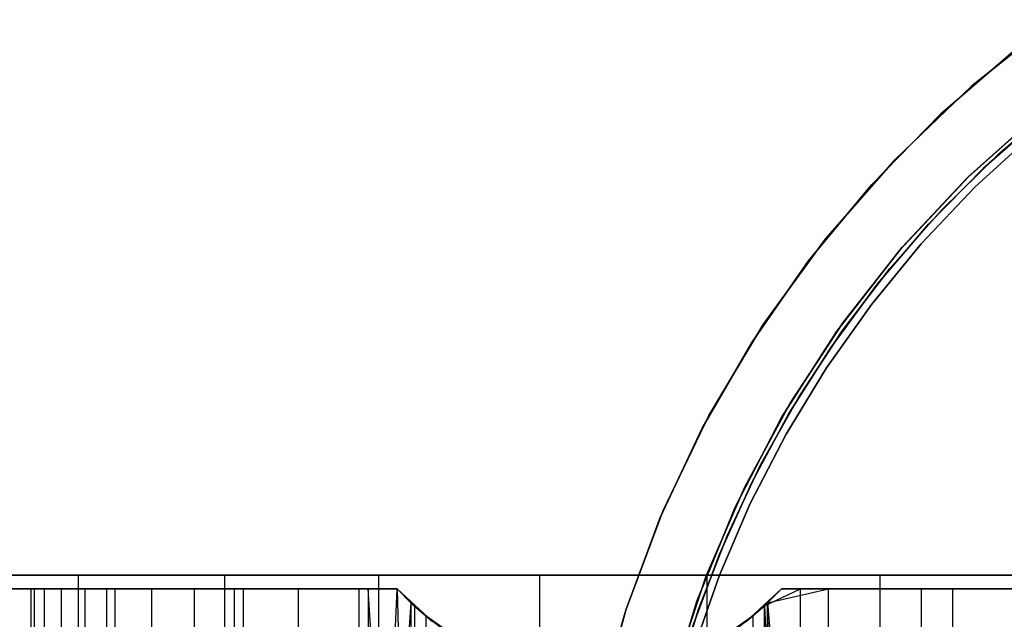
# Model space of a CAD drawing. Extents: x 0.1 to 12.1, y -6 to 6.
# Tile 7 of 181: x 2 to 4.3, y 0.8 to 2.2. Entities that reach past the tile are written whole.
import ezdxf

# ---------------------------------------------------------------- set-up
doc = ezdxf.new("R2010")
doc.units = 0
doc.header["$LTSCALE"] = 2.54
doc.layers.get('0').update_dxf_attribs({"linetype": 'CONTINUOUS'})

# ---------------------------------------------------------------- blocks, each defined once
blk = doc.blocks.new('DROPS_COLOR_C_STL')
at = {"color": 0}
for p, q in [((4.2556, 2.0709, 11.3), (4.4485, 2.2248, 11.3)), ((4.4485, 2.2248, 1.7), (4.2556, 2.0709, 1.7)), ((4.2556, 2.0709, 11.3), (4.4485, 2.2248, 11.3)), ((4.4485, 2.2248, 1.7), (4.2556, 2.0709, 1.7)), ((4.3567, 2.1552, 171.7), (4.1824, 2.0047, 171.7)), ((4.1824, 2.0047, 164.1), (4.3567, 2.1552, 164.1)), ((4.3567, 2.1552, 171.7), (4.1824, 2.0047, 171.7)), ((4.1824, 2.0047, 164.1), (4.3567, 2.1552, 164.1)), ((4.0772, 1.9004, 11.3), (4.2556, 2.0709, 11.3)), ((4.2556, 2.0709, 1.7), (4.0772, 1.9004, 1.7)), ((4.0772, 1.9004, 11.3), (4.2556, 2.0709, 11.3)), ((4.2556, 2.0709, 1.7), (4.0772, 1.9004, 1.7)), ((4.2556, 2.0709, 11.3), (4.2556, 2.0709, 1.7)), ((4.2556, 2.0709, 11.3), (4.2556, 2.0709, 1.7)), ((4.4552, 2.029, 164.4), (4.3161, 1.9104, 164.4)), ((4.3161, 1.9104, 164.3), (4.4552, 2.029, 164.3)), ((4.4552, 2.029, 164.4), (4.3161, 1.9104, 164.4)), ((4.3161, 1.9104, 164.3), (4.4552, 2.029, 164.3)), ((4.1824, 2.0047, 171.7), (4.0213, 1.8401, 171.7)), ((4.0213, 1.8401, 164.1), (4.1824, 2.0047, 164.1)), ((4.1824, 2.0047, 171.7), (4.0213, 1.8401, 171.7)), ((4.0213, 1.8401, 164.1), (4.1824, 2.0047, 164.1)), ((4.1824, 2.0047, 171.7), (4.1824, 2.0047, 164.1)), ((4.1824, 2.0047, 171.7), (4.1824, 2.0047, 164.1)), ((4.2463, 1.8582, 171.7), (4.4128, 2.0076, 171.7)), ((4.4128, 2.0076, 164.1), (4.2463, 1.8582, 164.1)), ((4.4128, 2.0076, 164.1), (4.2463, 1.8582, 164.1)), ((4.2463, 1.8582, 171.7), (4.4128, 2.0076, 171.7)), ((4.2475, 1.8593, 11.3), (4.4241, 2.0168, 11.3)), ((4.4241, 2.0168, 1.7), (4.2475, 1.8593, 1.7)), ((4.4241, 2.0168, 1.7), (4.2475, 1.8593, 1.7)), ((4.2475, 1.8593, 11.3), (4.4241, 2.0168, 11.3)), ((4.2826, 1.8792, 11), (4.4196, 2.0003, 11)), ((4.4196, 2.0003, 11.1), (4.2826, 1.8792, 11.1)), ((4.2826, 1.8792, 11), (4.4196, 2.0003, 11)), ((4.4196, 2.0003, 11.1), (4.2826, 1.8792, 11.1)), ((4.2625, 1.8345, 3.4), (4.3964, 1.9571, 3.4)), ((4.3964, 1.9571, 3.2), (4.2625, 1.8345, 3.2)), ((4.2625, 1.8345, 3.4), (4.3964, 1.9571, 3.4)), ((4.3964, 1.9571, 3.2), (4.2625, 1.8345, 3.2)), ((4.3161, 1.9104, 164.4), (4.1857, 1.7823, 164.4)), ((4.1857, 1.7823, 164.3), (4.3161, 1.9104, 164.3)), ((4.3161, 1.9104, 164.4), (4.1857, 1.7823, 164.4)), ((4.1857, 1.7823, 164.3), (4.3161, 1.9104, 164.3)), ((4.3161, 1.9104, 164.4), (4.3161, 1.9104, 164.3)), ((4.3161, 1.9104, 164.4), (4.3161, 1.9104, 164.3)), ((3.9149, 1.7146, 11.3), (4.0772, 1.9004, 11.3)), ((4.0772, 1.9004, 1.7), (3.9149, 1.7146, 1.7)), ((3.9149, 1.7146, 11.3), (4.0772, 1.9004, 11.3)), ((4.0772, 1.9004, 1.7), (3.9149, 1.7146, 1.7)), ((4.0772, 1.9004, 11.3), (4.0772, 1.9004, 1.7)), ((4.0772, 1.9004, 11.3), (4.0772, 1.9004, 1.7)), ((4.0859, 1.6863, 11.3), (4.2475, 1.8593, 11.3)), ((4.2475, 1.8593, 1.7), (4.0859, 1.6863, 1.7)), ((4.2475, 1.8593, 1.7), (4.0859, 1.6863, 1.7)), ((4.0859, 1.6863, 11.3), (4.2475, 1.8593, 11.3)), ((4.0933, 1.6949, 171.7), (4.2463, 1.8582, 171.7)), ((4.2463, 1.8582, 164.1), (4.0933, 1.6949, 164.1)), ((4.2463, 1.8582, 164.1), (4.0933, 1.6949, 164.1)), ((4.0933, 1.6949, 171.7), (4.2463, 1.8582, 171.7)), ((4.1545, 1.7488, 11), (4.2826, 1.8792, 11)), ((4.2826, 1.8792, 11.1), (4.1545, 1.7488, 11.1)), ((4.1545, 1.7488, 11), (4.2826, 1.8792, 11)), ((4.2826, 1.8792, 11.1), (4.1545, 1.7488, 11.1)), ((4.2463, 1.8582, 164.1), (4.2463, 1.8582, 171.7)), ((4.2463, 1.8582, 164.1), (4.2463, 1.8582, 171.7)), ((4.2475, 1.8593, 1.7), (4.2475, 1.8593, 11.3)), ((4.2475, 1.8593, 1.7), (4.2475, 1.8593, 11.3)), ((4.2826, 1.8792, 11), (4.2826, 1.8792, 11.1)), ((4.2826, 1.8792, 11), (4.2826, 1.8792, 11.1)), ((4.0213, 1.8401, 171.7), (3.8744, 1.6626, 171.7)), ((3.8744, 1.6626, 164.1), (4.0213, 1.8401, 164.1)), ((4.0213, 1.8401, 171.7), (3.8744, 1.6626, 171.7)), ((3.8744, 1.6626, 164.1), (4.0213, 1.8401, 164.1)), ((4.0213, 1.8401, 171.7), (4.0213, 1.8401, 164.1)), ((4.0213, 1.8401, 171.7), (4.0213, 1.8401, 164.1)), ((4.1376, 1.7028, 3.4), (4.2625, 1.8345, 3.4)), ((4.2625, 1.8345, 3.2), (4.1376, 1.7028, 3.2)), ((4.1376, 1.7028, 3.4), (4.2625, 1.8345, 3.4)), ((4.2625, 1.8345, 3.2), (4.1376, 1.7028, 3.2)), ((4.2625, 1.8345, 3.4), (4.2625, 1.8345, 3.2)), ((4.2625, 1.8345, 3.4), (4.2625, 1.8345, 3.2)), ((4.1857, 1.7823, 164.4), (4.0646, 1.6453, 164.4)), ((4.0646, 1.6453, 164.3), (4.1857, 1.7823, 164.3)), ((4.1857, 1.7823, 164.4), (4.0646, 1.6453, 164.4)), ((4.0646, 1.6453, 164.3), (4.1857, 1.7823, 164.3)), ((4.1857, 1.7823, 164.4), (4.1857, 1.7823, 164.3)), ((4.1857, 1.7823, 164.4), (4.1857, 1.7823, 164.3)), ((4.0359, 1.6097, 11), (4.1545, 1.7488, 11)), ((4.1545, 1.7488, 11.1), (4.0359, 1.6097, 11.1)), ((4.0359, 1.6097, 11), (4.1545, 1.7488, 11)), ((4.1545, 1.7488, 11.1), (4.0359, 1.6097, 11.1)), ((4.1545, 1.7488, 11), (4.1545, 1.7488, 11.1)), ((4.1545, 1.7488, 11), (4.1545, 1.7488, 11.1)), ((3.7698, 1.515, 11.3), (3.9149, 1.7146, 11.3)), ((3.9149, 1.7146, 1.7), (3.7698, 1.515, 1.7)), ((3.7698, 1.515, 11.3), (3.9149, 1.7146, 11.3)), ((3.9149, 1.7146, 1.7), (3.7698, 1.515, 1.7)), ((3.9149, 1.7146, 11.3), (3.9149, 1.7146, 1.7)), ((3.9149, 1.7146, 11.3), (3.9149, 1.7146, 1.7)), ((4.0223, 1.5626, 3.4), (4.1376, 1.7028, 3.4)), ((4.1376, 1.7028, 3.2), (4.0223, 1.5626, 3.2)), ((4.0223, 1.5626, 3.4), (4.1376, 1.7028, 3.4)), ((4.1376, 1.7028, 3.2), (4.0223, 1.5626, 3.2)), ((4.1376, 1.7028, 3.4), (4.1376, 1.7028, 3.2)), ((4.1376, 1.7028, 3.4), (4.1376, 1.7028, 3.2)), ((3.9408, 1.4994, 11.3), (4.0859, 1.6863, 11.3)), ((4.0859, 1.6863, 1.7), (3.9408, 1.4994, 1.7)), ((4.0859, 1.6863, 1.7), (3.9408, 1.4994, 1.7)), ((3.9408, 1.4994, 11.3), (4.0859, 1.6863, 11.3)), ((3.9549, 1.5192, 171.7), (4.0933, 1.6949, 171.7)), ((4.0933, 1.6949, 164.1), (3.9549, 1.5192, 164.1)), ((4.0933, 1.6949, 164.1), (3.9549, 1.5192, 164.1)), ((3.9549, 1.5192, 171.7), (4.0933, 1.6949, 171.7)), ((4.0859, 1.6863, 1.7), (4.0859, 1.6863, 11.3)), ((4.0859, 1.6863, 1.7), (4.0859, 1.6863, 11.3)), ((4.0933, 1.6949, 164.1), (4.0933, 1.6949, 171.7)), ((4.0933, 1.6949, 164.1), (4.0933, 1.6949, 171.7)), ((3.8744, 1.6626, 171.7), (3.743, 1.4735, 171.7)), ((3.743, 1.4735, 164.1), (3.8744, 1.6626, 164.1)), ((3.8744, 1.6626, 171.7), (3.743, 1.4735, 171.7)), ((3.743, 1.4735, 164.1), (3.8744, 1.6626, 164.1)), ((3.8744, 1.6626, 171.7), (3.8744, 1.6626, 164.1)), ((3.8744, 1.6626, 171.7), (3.8744, 1.6626, 164.1)), ((4.0646, 1.6453, 164.4), (3.9535, 1.5001, 164.4)), ((3.9535, 1.5001, 164.3), (4.0646, 1.6453, 164.3)), ((4.0646, 1.6453, 164.4), (3.9535, 1.5001, 164.4)), ((3.9535, 1.5001, 164.3), (4.0646, 1.6453, 164.3)), ((4.0646, 1.6453, 164.4), (4.0646, 1.6453, 164.3)), ((4.0646, 1.6453, 164.4), (4.0646, 1.6453, 164.3)), ((3.9274, 1.4626, 11), (4.0359, 1.6097, 11)), ((4.0359, 1.6097, 11.1), (3.9274, 1.4626, 11.1)), ((3.9274, 1.4626, 11), (4.0359, 1.6097, 11)), ((4.0359, 1.6097, 11.1), (3.9274, 1.4626, 11.1)), ((4.0359, 1.6097, 11), (4.0359, 1.6097, 11.1)), ((4.0359, 1.6097, 11), (4.0359, 1.6097, 11.1)), ((3.9171, 1.4146, 3.4), (4.0223, 1.5626, 3.4)), ((4.0223, 1.5626, 3.2), (3.9171, 1.4146, 3.2)), ((3.9171, 1.4146, 3.4), (4.0223, 1.5626, 3.4)), ((4.0223, 1.5626, 3.2), (3.9171, 1.4146, 3.2)), ((4.0223, 1.5626, 3.4), (4.0223, 1.5626, 3.2)), ((4.0223, 1.5626, 3.4), (4.0223, 1.5626, 3.2)), ((3.6433, 1.3031, 11.3), (3.7698, 1.515, 11.3)), ((3.7698, 1.515, 1.7), (3.6433, 1.3031, 1.7)), ((3.6433, 1.3031, 11.3), (3.7698, 1.515, 11.3)), ((3.7698, 1.515, 1.7), (3.6433, 1.3031, 1.7)), ((3.7698, 1.515, 11.3), (3.7698, 1.515, 1.7)), ((3.7698, 1.515, 11.3), (3.7698, 1.515, 1.7)), ((3.8321, 1.3322, 171.7), (3.9549, 1.5192, 171.7)), ((3.9549, 1.5192, 164.1), (3.8321, 1.3322, 164.1)), ((3.9549, 1.5192, 164.1), (3.8321, 1.3322, 164.1)), ((3.8321, 1.3322, 171.7), (3.9549, 1.5192, 171.7)), ((3.9549, 1.5192, 164.1), (3.9549, 1.5192, 171.7)), ((3.9549, 1.5192, 164.1), (3.9549, 1.5192, 171.7)), ((3.8132, 1.3, 11.3), (3.9408, 1.4994, 11.3)), ((3.9408, 1.4994, 1.7), (3.8132, 1.3, 1.7)), ((3.9408, 1.4994, 1.7), (3.8132, 1.3, 1.7)), ((3.8132, 1.3, 11.3), (3.9408, 1.4994, 11.3)), ((3.9535, 1.5001, 164.4), (3.853, 1.3474, 164.4)), ((3.853, 1.3474, 164.3), (3.9535, 1.5001, 164.3)), ((3.9535, 1.5001, 164.4), (3.853, 1.3474, 164.4)), ((3.853, 1.3474, 164.3), (3.9535, 1.5001, 164.3)), ((3.9408, 1.4994, 1.7), (3.9408, 1.4994, 11.3)), ((3.9408, 1.4994, 1.7), (3.9408, 1.4994, 11.3)), ((3.9535, 1.5001, 164.4), (3.9535, 1.5001, 164.3)), ((3.9535, 1.5001, 164.4), (3.9535, 1.5001, 164.3)), ((3.743, 1.4735, 171.7), (3.6278, 1.2741, 171.7)), ((3.6278, 1.2741, 164.1), (3.743, 1.4735, 164.1)), ((3.743, 1.4735, 171.7), (3.6278, 1.2741, 171.7)), ((3.6278, 1.2741, 164.1), (3.743, 1.4735, 164.1)), ((3.743, 1.4735, 171.7), (3.743, 1.4735, 164.1)), ((3.743, 1.4735, 171.7), (3.743, 1.4735, 164.1)), ((3.8296, 1.3082, 11), (3.9274, 1.4626, 11)), ((3.9274, 1.4626, 11.1), (3.8296, 1.3082, 11.1)), ((3.8296, 1.3082, 11), (3.9274, 1.4626, 11)), ((3.9274, 1.4626, 11.1), (3.8296, 1.3082, 11.1)), ((3.9274, 1.4626, 11), (3.9274, 1.4626, 11.1)), ((3.9274, 1.4626, 11), (3.9274, 1.4626, 11.1)), ((3.8227, 1.2596, 3.4), (3.9171, 1.4146, 3.4)), ((3.9171, 1.4146, 3.2), (3.8227, 1.2596, 3.2)), ((3.8227, 1.2596, 3.4), (3.9171, 1.4146, 3.4)), ((3.9171, 1.4146, 3.2), (3.8227, 1.2596, 3.2)), ((3.9171, 1.4146, 3.4), (3.9171, 1.4146, 3.2)), ((3.9171, 1.4146, 3.4), (3.9171, 1.4146, 3.2)), ((3.7259, 1.1353, 171.7), (3.8321, 1.3322, 171.7)), ((3.8321, 1.3322, 164.1), (3.7259, 1.1353, 164.1)), ((3.8321, 1.3322, 164.1), (3.7259, 1.1353, 164.1)), ((3.7259, 1.1353, 171.7), (3.8321, 1.3322, 171.7)), ((3.853, 1.3474, 164.4), (3.7635, 1.188, 164.4)), ((3.7635, 1.188, 164.3), (3.853, 1.3474, 164.3)), ((3.853, 1.3474, 164.4), (3.7635, 1.188, 164.4)), ((3.7635, 1.188, 164.3), (3.853, 1.3474, 164.3)), ((3.8321, 1.3322, 164.1), (3.8321, 1.3322, 171.7)), ((3.8321, 1.3322, 164.1), (3.8321, 1.3322, 171.7)), ((3.853, 1.3474, 164.4), (3.853, 1.3474, 164.3)), ((3.853, 1.3474, 164.4), (3.853, 1.3474, 164.3)), ((3.7428, 1.1472, 11), (3.8296, 1.3082, 11)), ((3.8296, 1.3082, 11.1), (3.7428, 1.1472, 11.1)), ((3.7428, 1.1472, 11), (3.8296, 1.3082, 11)), ((3.8296, 1.3082, 11.1), (3.7428, 1.1472, 11.1)), ((3.8296, 1.3082, 11), (3.8296, 1.3082, 11.1)), ((3.8296, 1.3082, 11), (3.8296, 1.3082, 11.1)), ((3.5362, 1.0808, 11.3), (3.6433, 1.3031, 11.3)), ((3.6433, 1.3031, 1.7), (3.5362, 1.0808, 1.7)), ((3.5362, 1.0808, 11.3), (3.6433, 1.3031, 11.3)), ((3.6433, 1.3031, 1.7), (3.5362, 1.0808, 1.7)), ((3.6433, 1.3031, 11.3), (3.6433, 1.3031, 1.7)), ((3.6433, 1.3031, 11.3), (3.6433, 1.3031, 1.7)), ((3.7044, 1.0899, 11.3), (3.8132, 1.3, 11.3)), ((3.8132, 1.3, 1.7), (3.7044, 1.0899, 1.7)), ((3.8132, 1.3, 1.7), (3.7044, 1.0899, 1.7)), ((3.7044, 1.0899, 11.3), (3.8132, 1.3, 11.3)), ((3.8132, 1.3, 1.7), (3.8132, 1.3, 11.3)), ((3.8132, 1.3, 1.7), (3.8132, 1.3, 11.3)), ((3.6278, 1.2741, 171.7), (3.5298, 1.0657, 171.7)), ((3.5298, 1.0657, 164.1), (3.6278, 1.2741, 164.1)), ((3.6278, 1.2741, 171.7), (3.5298, 1.0657, 171.7)), ((3.5298, 1.0657, 164.1), (3.6278, 1.2741, 164.1)), ((3.6278, 1.2741, 171.7), (3.6278, 1.2741, 164.1)), ((3.6278, 1.2741, 171.7), (3.6278, 1.2741, 164.1)), ((3.7394, 1.0983, 3.4), (3.8227, 1.2596, 3.4)), ((3.8227, 1.2596, 3.2), (3.7394, 1.0983, 3.2)), ((3.7394, 1.0983, 3.4), (3.8227, 1.2596, 3.4)), ((3.8227, 1.2596, 3.2), (3.7394, 1.0983, 3.2)), ((3.8227, 1.2596, 3.4), (3.8227, 1.2596, 3.2)), ((3.8227, 1.2596, 3.4), (3.8227, 1.2596, 3.2)), ((3.7635, 1.188, 164.4), (3.6854, 1.0227, 164.4)), ((3.6854, 1.0227, 164.3), (3.7635, 1.188, 164.3)), ((3.7635, 1.188, 164.4), (3.6854, 1.0227, 164.4)), ((3.6854, 1.0227, 164.3), (3.7635, 1.188, 164.3)), ((3.7635, 1.188, 164.4), (3.7635, 1.188, 164.3)), ((3.7635, 1.188, 164.4), (3.7635, 1.188, 164.3)), ((3.6677, 0.9806, 11), (3.7428, 1.1472, 11)), ((3.7428, 1.1472, 11.1), (3.6677, 0.9806, 11.1)), ((3.6677, 0.9806, 11), (3.7428, 1.1472, 11)), ((3.7428, 1.1472, 11.1), (3.6677, 0.9806, 11.1)), ((3.7428, 1.1472, 11), (3.7428, 1.1472, 11.1)), ((3.7428, 1.1472, 11), (3.7428, 1.1472, 11.1)), ((3.6369, 0.93, 171.7), (3.7259, 1.1353, 171.7)), ((3.7259, 1.1353, 164.1), (3.6369, 0.93, 164.1)), ((3.7259, 1.1353, 164.1), (3.6369, 0.93, 164.1)), ((3.6369, 0.93, 171.7), (3.7259, 1.1353, 171.7)), ((3.7259, 1.1353, 164.1), (3.7259, 1.1353, 171.7)), ((3.7259, 1.1353, 164.1), (3.7259, 1.1353, 171.7)), ((3.4495, 0.8498, 11.3), (3.5362, 1.0808, 11.3)), ((3.5362, 1.0808, 1.7), (3.4495, 0.8498, 1.7)), ((3.4495, 0.8498, 11.3), (3.5362, 1.0808, 11.3)), ((3.5362, 1.0808, 1.7), (3.4495, 0.8498, 1.7)), ((3.5362, 1.0808, 11.3), (3.5362, 1.0808, 1.7)), ((3.5362, 1.0808, 11.3), (3.5362, 1.0808, 1.7)), ((3.615, 0.8707, 11.3), (3.7044, 1.0899, 11.3)), ((3.7044, 1.0899, 1.7), (3.615, 0.8707, 1.7)), ((3.7044, 1.0899, 1.7), (3.615, 0.8707, 1.7)), ((3.615, 0.8707, 11.3), (3.7044, 1.0899, 11.3)), ((3.6678, 0.9315, 3.4), (3.7394, 1.0983, 3.4)), ((3.7394, 1.0983, 3.2), (3.6678, 0.9315, 3.2)), ((3.6678, 0.9315, 3.4), (3.7394, 1.0983, 3.4)), ((3.7394, 1.0983, 3.2), (3.6678, 0.9315, 3.2)), ((3.7044, 1.0899, 1.7), (3.7044, 1.0899, 11.3)), ((3.7044, 1.0899, 1.7), (3.7044, 1.0899, 11.3)), ((3.7394, 1.0983, 3.4), (3.7394, 1.0983, 3.2)), ((3.7394, 1.0983, 3.4), (3.7394, 1.0983, 3.2)), ((3.5298, 1.0657, 171.7), (3.4495, 0.8498, 171.7)), ((3.4495, 0.8498, 164.1), (3.5298, 1.0657, 164.1)), ((3.5298, 1.0657, 171.7), (3.4495, 0.8498, 171.7)), ((3.4495, 0.8498, 164.1), (3.5298, 1.0657, 164.1)), ((3.5298, 1.0657, 171.7), (3.5298, 1.0657, 164.1)), ((3.5298, 1.0657, 171.7), (3.5298, 1.0657, 164.1)), ((3.6854, 1.0227, 164.4), (3.6192, 0.8523, 164.4)), ((3.6192, 0.8523, 164.3), (3.6854, 1.0227, 164.3)), ((3.6854, 1.0227, 164.4), (3.6192, 0.8523, 164.4)), ((3.6192, 0.8523, 164.3), (3.6854, 1.0227, 164.3)), ((3.6854, 1.0227, 164.4), (3.6854, 1.0227, 164.3)), ((3.6854, 1.0227, 164.4), (3.6854, 1.0227, 164.3)), ((3.6045, 0.809, 11), (3.6677, 0.9806, 11)), ((3.6677, 0.9806, 11.1), (3.6045, 0.809, 11.1)), ((3.6045, 0.809, 11), (3.6677, 0.9806, 11)), ((3.6677, 0.9806, 11.1), (3.6045, 0.809, 11.1)), ((3.6677, 0.9806, 11), (3.6677, 0.9806, 11.1)), ((3.6677, 0.9806, 11), (3.6677, 0.9806, 11.1)), ((1.8559, 0.9317, 16.2274), (2.1757, 0.9317, 15.9352)), ((2.1757, 0.9317, 25.0812), (1.8559, 0.9317, 24.789)), ((1.8559, 0.9317, 16.2274), (2.1757, 0.9317, 15.9352)), ((2.1757, 0.9317, 25.0812), (1.8559, 0.9317, 24.789)), ((2.1757, -0.8683, 15.9352), (2.1757, 0.9317, 15.9352)), ((2.1757, 0.9317, 15.9352), (2.5158, 0.9317, 15.6669)), ((2.1757, -0.8683, 15.9352), (2.1757, 0.9317, 15.9352)), ((2.1757, -0.8683, 25.0812), (2.1757, 0.9317, 25.0812)), ((2.5158, 0.9317, 25.3495), (2.1757, 0.9317, 25.0812)), ((2.1757, -0.8683, 25.0812), (2.1757, 0.9317, 25.0812)), ((2.1757, 0.9317, 15.9352), (2.5158, 0.9317, 15.6669)), ((2.5158, 0.9317, 25.3495), (2.1757, 0.9317, 25.0812)), ((2.5158, -0.8683, 15.6669), (2.5158, 0.9317, 15.6669)), ((2.5158, 0.9317, 15.6669), (2.8744, 0.9317, 15.4237)), ((2.5158, -0.8683, 15.6669), (2.5158, 0.9317, 15.6669)), ((2.5158, -0.8683, 25.3495), (2.5158, 0.9317, 25.3495)), ((2.8744, 0.9317, 25.5927), (2.5158, 0.9317, 25.3495)), ((2.5158, -0.8683, 25.3495), (2.5158, 0.9317, 25.3495)), ((2.5158, 0.9317, 15.6669), (2.8744, 0.9317, 15.4237)), ((2.8744, 0.9317, 25.5927), (2.5158, 0.9317, 25.3495)), ((2.8744, -0.8683, 15.4237), (2.8744, 0.9317, 15.4237)), ((2.8744, 0.9317, 15.4237), (3.2496, 0.9317, 15.2071)), ((2.8744, -0.8683, 15.4237), (2.8744, 0.9317, 15.4237)), ((2.8744, -0.8683, 25.5927), (2.8744, 0.9317, 25.5927)), ((3.2496, 0.9317, 25.8093), (2.8744, 0.9317, 25.5927)), ((2.8744, -0.8683, 25.5927), (2.8744, 0.9317, 25.5927)), ((2.8744, 0.9317, 15.4237), (3.2496, 0.9317, 15.2071)), ((3.2496, 0.9317, 25.8093), (2.8744, 0.9317, 25.5927)), ((3.2496, -0.8683, 15.2071), (3.2496, 0.9317, 15.2071)), ((3.2496, 0.9317, 15.2071), (3.6394, 0.9317, 15.0181)), ((3.2496, -0.8683, 15.2071), (3.2496, 0.9317, 15.2071)), ((3.2496, -0.8683, 25.8093), (3.2496, 0.9317, 25.8093)), ((3.6394, 0.9317, 25.9982), (3.2496, 0.9317, 25.8093)), ((3.2496, -0.8683, 25.8093), (3.2496, 0.9317, 25.8093)), ((3.2496, 0.9317, 15.2071), (3.6394, 0.9317, 15.0181)), ((3.6394, 0.9317, 25.9982), (3.2496, 0.9317, 25.8093)), ((3.566, 0.7179, 171.7), (3.6369, 0.93, 171.7)), ((3.6369, 0.93, 164.1), (3.566, 0.7179, 164.1)), ((3.6369, 0.93, 164.1), (3.566, 0.7179, 164.1)), ((3.566, 0.7179, 171.7), (3.6369, 0.93, 171.7)), ((3.608, 0.7601, 3.4), (3.6678, 0.9315, 3.4)), ((3.6678, 0.9315, 3.2), (3.608, 0.7601, 3.2)), ((3.608, 0.7601, 3.4), (3.6678, 0.9315, 3.4)), ((3.6678, 0.9315, 3.2), (3.608, 0.7601, 3.2)), ((3.6369, 0.93, 164.1), (3.6369, 0.93, 171.7)), ((3.6369, 0.93, 164.1), (3.6369, 0.93, 171.7)), ((3.6394, -0.8683, 15.0181), (3.6394, 0.9317, 15.0181)), ((3.6394, 0.9317, 15.0181), (4.0419, 0.9317, 14.8578)), ((3.6394, -0.8683, 15.0181), (3.6394, 0.9317, 15.0181)), ((3.6394, -0.8683, 25.9982), (3.6394, 0.9317, 25.9982)), ((4.0419, 0.9317, 26.1586), (3.6394, 0.9317, 25.9982)), ((3.6394, -0.8683, 25.9982), (3.6394, 0.9317, 25.9982)), ((3.6394, 0.9317, 15.0181), (4.0419, 0.9317, 14.8578)), ((4.0419, 0.9317, 26.1586), (3.6394, 0.9317, 25.9982)), ((3.6678, 0.9315, 3.4), (3.6678, 0.9315, 3.2)), ((3.6678, 0.9315, 3.4), (3.6678, 0.9315, 3.2)), ((4.0419, -0.8683, 14.8578), (4.0419, 0.9317, 14.8578)), ((4.0419, 0.9317, 14.8578), (4.4549, 0.9317, 14.7269)), ((4.0419, -0.8683, 14.8578), (4.0419, 0.9317, 14.8578)), ((4.0419, -0.8683, 26.1586), (4.0419, 0.9317, 26.1586)), ((4.4549, 0.9317, 26.2895), (4.0419, 0.9317, 26.1586)), ((4.0419, -0.8683, 26.1586), (4.0419, 0.9317, 26.1586)), ((4.0419, 0.9317, 14.8578), (4.4549, 0.9317, 14.7269)), ((4.4549, 0.9317, 26.2895), (4.0419, 0.9317, 26.1586)), ((2.0121, 0.9, 32.5211), (2.9177, 0.9, 32.5211)), ((2.2404, 0.9, 27.898), (2.0121, 0.9, 28.0968)), ((2.2404, 0.9, 27.898), (2.0121, 0.9, 28.0968)), ((2.0121, 0.9, 32.5211), (2.9177, 0.9, 32.5211)), ((2.0649, -0.9, 39.5257), (2.0649, 0.9, 39.5257)), ((2.0649, 0.9, 39.5257), (2.0728, 0.9, 39.2745)), ((2.9177, 0.9, 39.5257), (2.0649, 0.9, 39.5257)), ((2.0649, -0.9, 39.5257), (2.0649, 0.9, 39.5257)), ((2.0649, 0.9, 39.5257), (2.0728, 0.9, 39.2745)), ((2.9177, 0.9, 39.5257), (2.0649, 0.9, 39.5257)), ((2.0728, -0.9, 39.2745), (2.0728, 0.9, 39.2745)), ((2.0728, 0.9, 39.2745), (2.0964, 0.9, 39.0243)), ((2.0728, -0.9, 39.2745), (2.0728, 0.9, 39.2745)), ((2.0728, 0.9, 39.2745), (2.0964, 0.9, 39.0243)), ((2.0964, -0.9, 39.0243), (2.0964, 0.9, 39.0243)), ((2.0964, 0.9, 39.0243), (2.1358, 0.9, 38.7762)), ((2.0964, -0.9, 39.0243), (2.0964, 0.9, 39.0243)), ((2.0964, 0.9, 39.0243), (2.1358, 0.9, 38.7762)), ((2.1358, -0.9, 38.7762), (2.1358, 0.9, 38.7762)), ((2.1358, 0.9, 38.7762), (2.1906, 0.9, 38.5309)), ((2.1358, -0.9, 38.7762), (2.1358, 0.9, 38.7762)), ((2.1358, 0.9, 38.7762), (2.1906, 0.9, 38.5309)), ((2.1906, -0.9, 38.5309), (2.1906, 0.9, 38.5309)), ((2.1906, 0.9, 38.5309), (2.2607, 0.9, 38.2896)), ((2.1906, -0.9, 38.5309), (2.1906, 0.9, 38.5309)), ((2.1906, 0.9, 38.5309), (2.2607, 0.9, 38.2896)), ((2.5382, 0.9, 27.667), (2.2404, 0.9, 27.898)), ((2.2404, 0.9, 27.898), (2.2404, -0.9, 27.898)), ((2.5382, 0.9, 27.667), (2.2404, 0.9, 27.898)), ((2.2404, 0.9, 27.898), (2.2404, -0.9, 27.898)), ((2.2607, -0.9, 38.2896), (2.2607, 0.9, 38.2896)), ((2.2607, 0.9, 38.2896), (2.3458, 0.9, 38.0532)), ((2.2607, -0.9, 38.2896), (2.2607, 0.9, 38.2896)), ((2.2607, 0.9, 38.2896), (2.3458, 0.9, 38.0532)), ((2.3458, -0.9, 38.0532), (2.3458, 0.9, 38.0532)), ((2.3458, 0.9, 38.0532), (2.4456, 0.9, 37.8226)), ((2.3458, -0.9, 38.0532), (2.3458, 0.9, 38.0532)), ((2.3458, 0.9, 38.0532), (2.4456, 0.9, 37.8226)), ((2.4456, -0.9, 37.8226), (2.4456, 0.9, 37.8226)), ((2.4456, 0.9, 37.8226), (2.5597, 0.9, 37.5987)), ((2.4456, -0.9, 37.8226), (2.4456, 0.9, 37.8226)), ((2.4456, 0.9, 37.8226), (2.5597, 0.9, 37.5987)), ((2.8499, 0.9, 27.4552), (2.5382, 0.9, 27.667)), ((2.5382, 0.9, 27.667), (2.5382, -0.9, 27.667)), ((2.8499, 0.9, 27.4552), (2.5382, 0.9, 27.667)), ((2.5382, 0.9, 27.667), (2.5382, -0.9, 27.667)), ((2.5597, -0.9, 37.5987), (2.5597, 0.9, 37.5987)), ((2.5597, 0.9, 37.5987), (2.6876, 0.9, 37.3824)), ((2.5597, -0.9, 37.5987), (2.5597, 0.9, 37.5987)), ((2.5597, 0.9, 37.5987), (2.6876, 0.9, 37.3824)), ((2.6876, -0.9, 37.3824), (2.6876, 0.9, 37.3824)), ((2.6876, 0.9, 37.3824), (2.8288, 0.9, 37.1745)), ((2.6876, -0.9, 37.3824), (2.6876, 0.9, 37.3824)), ((2.6876, 0.9, 37.3824), (2.8288, 0.9, 37.1745)), ((2.8288, -0.9, 37.1745), (2.9177, 0.9, 37.0569)), ((2.8288, -0.9, 37.1745), (2.9177, 0.9, 37.0569)), ((2.8288, -0.9, 37.1745), (2.8288, 0.9, 37.1745)), ((2.8288, 0.9, 37.1745), (2.9177, 0.9, 37.0569)), ((2.8288, -0.9, 37.1745), (2.8288, 0.9, 37.1745)), ((2.8288, 0.9, 37.1745), (2.9177, 0.9, 37.0569)), ((2.9177, 0.9, 27.4128), (2.8499, 0.9, 27.4552)), ((2.9177, 0.9, 27.4128), (2.8499, 0.9, 27.4552)), ((2.9573, -0.8597, 27.3886), (2.8499, 0.9, 27.4552)), ((2.8499, 0.9, 27.4552), (2.8499, -0.9, 27.4552)), ((2.8499, 0.9, 27.4552), (2.8499, -0.9, 27.4552)), ((2.9573, -0.8597, 27.3886), (2.8499, 0.9, 27.4552)), ((2.9177, 0.9, 37.0569), (2.9495, 0.8671, 37.0168)), ((2.9838, 0.8365, 39.5257), (2.9177, 0.9, 39.5257)), ((2.9177, 0.9, 39.5257), (2.9177, 0.9, 37.0569)), ((2.9177, 0.9, 39.5257), (2.9177, 0.9, 37.0569)), ((2.9177, 0.9, 39.5257), (2.9495, 0.8671, 37.0168)), ((2.9177, 0.9, 37.0569), (2.9495, 0.8671, 37.0168)), ((2.9177, 0.9, 39.5257), (2.9495, 0.8671, 37.0168)), ((2.9838, 0.8365, 39.5257), (2.9177, 0.9, 39.5257)), ((2.9177, 0.9, 32.5211), (2.9177, 0.9, 27.4128)), ((2.9177, 0.9, 27.4128), (2.9573, -0.8597, 27.3886)), ((2.9177, 0.9, 27.4128), (2.9573, -0.8597, 27.3886)), ((2.9177, 0.9, 27.4128), (2.9574, 0.8597, 27.3886)), ((2.9998, 0.8239, 32.5211), (2.9177, 0.9, 32.5211)), ((2.9177, 0.9, 32.5211), (2.9177, 0.9, 27.4128)), ((2.9177, 0.9, 32.5211), (2.9574, 0.8597, 27.3886)), ((2.9177, 0.9, 27.4128), (2.9574, 0.8597, 27.3886)), ((2.9177, 0.9, 32.5211), (2.9574, 0.8597, 27.3886)), ((2.9998, 0.8239, 32.5211), (2.9177, 0.9, 32.5211)), ((3.8121, 0.9, 32.5211), (3.73, 0.8239, 32.5211)), ((3.8121, 0.9, 32.5211), (3.73, 0.8239, 32.5211)), ((3.8121, 0.9, 39.5257), (3.746, 0.8365, 39.5257)), ((3.8121, 0.9, 39.5257), (3.746, 0.8365, 39.5257)), ((3.7727, 0.8598, 26.9763), (3.8562, 0.9, 26.9425)), ((3.7727, 0.8598, 26.9763), (3.8562, 0.9, 26.9425)), ((3.7727, 0.8598, 26.9763), (3.8121, 0.9, 26.9601)), ((3.8121, 0.9, 32.5211), (3.7727, 0.8598, 26.9763)), ((3.8121, 0.9, 32.5211), (3.7727, 0.8598, 26.9763)), ((3.7727, 0.8598, 26.9763), (3.8121, 0.9, 26.9601)), ((3.7799, 0.8667, 36.2425), (3.9216, 0.9, 36.1484)), ((3.7799, 0.8667, 36.2425), (3.9216, 0.9, 36.1484)), ((3.7799, 0.8667, 36.2425), (3.8121, 0.9, 36.2204)), ((3.8121, 0.9, 39.5257), (3.7799, 0.8667, 36.2425)), ((3.8121, 0.9, 39.5257), (3.7799, 0.8667, 36.2425)), ((3.7799, 0.8667, 36.2425), (3.8121, 0.9, 36.2204)), ((3.9216, 0.9, 36.1484), (3.8121, 0.9, 36.2204)), ((3.8121, 0.9, 36.2204), (3.8121, 0.9, 39.5257)), ((3.8121, 0.9, 39.5257), (4.7177, 0.9, 39.5257)), ((3.9216, 0.9, 36.1484), (3.8121, 0.9, 36.2204)), ((3.8121, 0.9, 39.5257), (4.7177, 0.9, 39.5257)), ((3.8121, 0.9, 36.2204), (3.8121, 0.9, 39.5257)), ((3.8121, 0.9, 32.5211), (4.7177, 0.9, 32.5211)), ((3.8562, 0.9, 26.9425), (3.8121, 0.9, 26.9601)), ((3.8121, 0.9, 26.9601), (3.8121, 0.9, 32.5211)), ((3.8562, 0.9, 26.9425), (3.8121, 0.9, 26.9601)), ((3.8121, 0.9, 32.5211), (4.7177, 0.9, 32.5211)), ((3.8121, 0.9, 26.9601), (3.8121, 0.9, 32.5211)), ((4.2108, 0.9, 26.8148), (3.8562, 0.9, 26.9425)), ((3.8562, -0.9, 26.9425), (3.8562, 0.9, 26.9425)), ((4.2108, 0.9, 26.8148), (3.8562, 0.9, 26.9425)), ((3.8562, -0.9, 26.9425), (3.8562, 0.9, 26.9425)), ((4.1379, 0.9, 36.0205), (3.9216, 0.9, 36.1484)), ((3.9216, -0.9, 36.1484), (3.9216, 0.9, 36.1484)), ((4.1379, 0.9, 36.0205), (3.9216, 0.9, 36.1484)), ((3.9216, -0.9, 36.1484), (3.9216, 0.9, 36.1484)), ((4.3618, 0.9, 35.9064), (4.1379, 0.9, 36.0205)), ((4.1379, -0.9, 36.0205), (4.1379, 0.9, 36.0205)), ((4.3618, 0.9, 35.9064), (4.1379, 0.9, 36.0205)), ((4.1379, -0.9, 36.0205), (4.1379, 0.9, 36.0205)), ((4.5728, 0.9, 26.7096), (4.2108, 0.9, 26.8148)), ((4.2108, -0.9, 26.8148), (4.2108, 0.9, 26.8148)), ((4.5728, 0.9, 26.7096), (4.2108, 0.9, 26.8148)), ((4.2108, -0.9, 26.8148), (4.2108, 0.9, 26.8148)), ((2.9495, 0.8671, 37.0168), (2.8288, -0.9, 37.1745)), ((2.9495, 0.8671, 37.0168), (2.8288, -0.9, 37.1745)), ((2.9495, 0.8671, 37.0168), (2.9494, -0.8671, 37.0169)), ((2.9495, 0.8671, 37.0168), (2.9494, -0.8671, 37.0169)), ((2.9495, 0.8671, 37.0168), (2.9838, 0.8365, 36.9748)), ((2.9838, 0.8365, 39.5257), (2.9495, 0.8671, 37.0168)), ((2.9495, 0.8671, 37.0168), (2.9838, 0.8365, 36.9748)), ((2.9838, 0.8365, 39.5257), (2.9495, 0.8671, 37.0168)), ((2.9574, 0.8597, 27.3886), (2.9573, -0.8597, 27.3886)), ((2.9574, 0.8597, 27.3886), (2.9573, -0.8597, 27.3886)), ((2.9574, 0.8597, 27.3886), (2.9998, 0.8239, 27.3631)), ((2.9998, 0.8239, 32.5211), (2.9574, 0.8597, 27.3886)), ((2.9998, 0.8239, 32.5211), (2.9574, 0.8597, 27.3886)), ((2.9574, 0.8597, 27.3886), (2.9998, 0.8239, 27.3631)), ((3.3839, 0.6119, 11.3), (3.4495, 0.8498, 11.3)), ((3.4495, 0.8498, 1.7), (3.3839, 0.6119, 1.7)), ((3.3839, 0.6119, 11.3), (3.4495, 0.8498, 11.3)), ((3.4495, 0.8498, 1.7), (3.3839, 0.6119, 1.7)), ((3.4495, 0.8498, 171.7), (3.3876, 0.628, 171.7)), ((3.3876, 0.628, 164.1), (3.4495, 0.8498, 164.1)), ((3.4495, 0.8498, 171.7), (3.3876, 0.628, 171.7)), ((3.3876, 0.628, 164.1), (3.4495, 0.8498, 164.1)), ((3.4495, 0.8498, 171.7), (3.4495, 0.8498, 164.1)), ((3.4495, 0.8498, 171.7), (3.4495, 0.8498, 164.1)), ((3.4495, 0.8498, 11.3), (3.4495, 0.8498, 1.7)), ((3.4495, 0.8498, 11.3), (3.4495, 0.8498, 1.7)), ((3.546, 0.6443, 11.3), (3.615, 0.8707, 11.3)), ((3.615, 0.8707, 1.7), (3.546, 0.6443, 1.7)), ((3.615, 0.8707, 1.7), (3.546, 0.6443, 1.7)), ((3.546, 0.6443, 11.3), (3.615, 0.8707, 11.3)), ((3.6192, 0.8523, 164.4), (3.5651, 0.6777, 164.4)), ((3.5651, 0.6777, 164.3), (3.6192, 0.8523, 164.3)), ((3.6192, 0.8523, 164.4), (3.5651, 0.6777, 164.4)), ((3.5651, 0.6777, 164.3), (3.6192, 0.8523, 164.3)), ((3.615, 0.8707, 1.7), (3.615, 0.8707, 11.3)), ((3.615, 0.8707, 1.7), (3.615, 0.8707, 11.3)), ((3.6192, 0.8523, 164.4), (3.6192, 0.8523, 164.3)), ((3.6192, 0.8523, 164.4), (3.6192, 0.8523, 164.3)), ((3.73, 0.8239, 26.9941), (3.7727, 0.8598, 26.9763)), ((3.73, 0.8239, 32.5211), (3.7727, 0.8598, 26.9763)), ((3.73, 0.8239, 26.9941), (3.7727, 0.8598, 26.9763)), ((3.73, 0.8239, 32.5211), (3.7727, 0.8598, 26.9763)), ((3.746, 0.8365, 36.2665), (3.7799, 0.8667, 36.2425)), ((3.746, 0.8365, 39.5257), (3.7799, 0.8667, 36.2425)), ((3.746, 0.8365, 36.2665), (3.7799, 0.8667, 36.2425)), ((3.746, 0.8365, 39.5257), (3.7799, 0.8667, 36.2425)), ((3.7725, -0.8597, 26.9763), (3.7727, 0.8598, 26.9763)), ((3.7725, -0.8597, 26.9763), (3.7727, 0.8598, 26.9763)), ((3.8121, -0.9, 26.9601), (3.7727, 0.8598, 26.9763)), ((3.7727, 0.8598, 26.9763), (3.8562, -0.9, 26.9425)), ((3.8121, -0.9, 26.9601), (3.7727, 0.8598, 26.9763)), ((3.7727, 0.8598, 26.9763), (3.8562, -0.9, 26.9425)), ((3.7798, -0.8666, 36.2426), (3.7799, 0.8667, 36.2425)), ((3.7798, -0.8666, 36.2426), (3.7799, 0.8667, 36.2425)), ((3.8121, -0.9, 36.2204), (3.7799, 0.8667, 36.2425)), ((3.7799, 0.8667, 36.2425), (3.9216, -0.9, 36.1484)), ((3.8121, -0.9, 36.2204), (3.7799, 0.8667, 36.2425)), ((3.7799, 0.8667, 36.2425), (3.9216, -0.9, 36.1484)), ((2.9838, 0.8365, 36.9748), (2.9829, -0.8374, 36.976)), ((2.9838, 0.8365, 36.9748), (2.9829, -0.8374, 36.976)), ((2.9838, 0.8365, 36.9748), (3.0205, 0.8087, 36.9311)), ((3.0589, 0.7839, 39.5257), (2.9838, 0.8365, 39.5257)), ((3.0205, 0.8087, 36.9311), (2.9838, 0.8365, 39.5257)), ((3.0589, 0.7839, 39.5257), (2.9838, 0.8365, 39.5257)), ((3.0205, 0.8087, 36.9311), (2.9838, 0.8365, 39.5257)), ((2.9838, 0.8365, 36.9748), (3.0205, 0.8087, 36.9311)), ((2.9838, 0.8365, 36.9748), (2.9838, 0.8365, 39.5257)), ((2.9838, 0.8365, 36.9748), (2.9838, 0.8365, 39.5257)), ((3.746, 0.8365, 39.5257), (3.6709, 0.7839, 39.5257)), ((3.746, 0.8365, 39.5257), (3.6709, 0.7839, 39.5257)), ((3.7138, 0.8118, 36.2896), (3.746, 0.8365, 36.2665)), ((3.746, 0.8365, 39.5257), (3.7138, 0.8118, 36.2896)), ((3.746, 0.8365, 39.5257), (3.7138, 0.8118, 36.2896)), ((3.7138, 0.8118, 36.2896), (3.746, 0.8365, 36.2665)), ((3.746, -0.8365, 36.2665), (3.746, 0.8365, 36.2665)), ((3.746, -0.8365, 36.2665), (3.746, 0.8365, 36.2665)), ((3.746, 0.8365, 39.5257), (3.746, 0.8365, 36.2665)), ((3.746, 0.8365, 39.5257), (3.746, 0.8365, 36.2665))]:
    blk.add_line(p, q, dxfattribs=at)

msp = doc.modelspace()

# ---------------------------------------------------------------- block references
at = {"color": 0}
msp.add_blockref('DROPS_COLOR_C_STL', (0, 0), dxfattribs=at)

doc.saveas('drawing.dxf')
